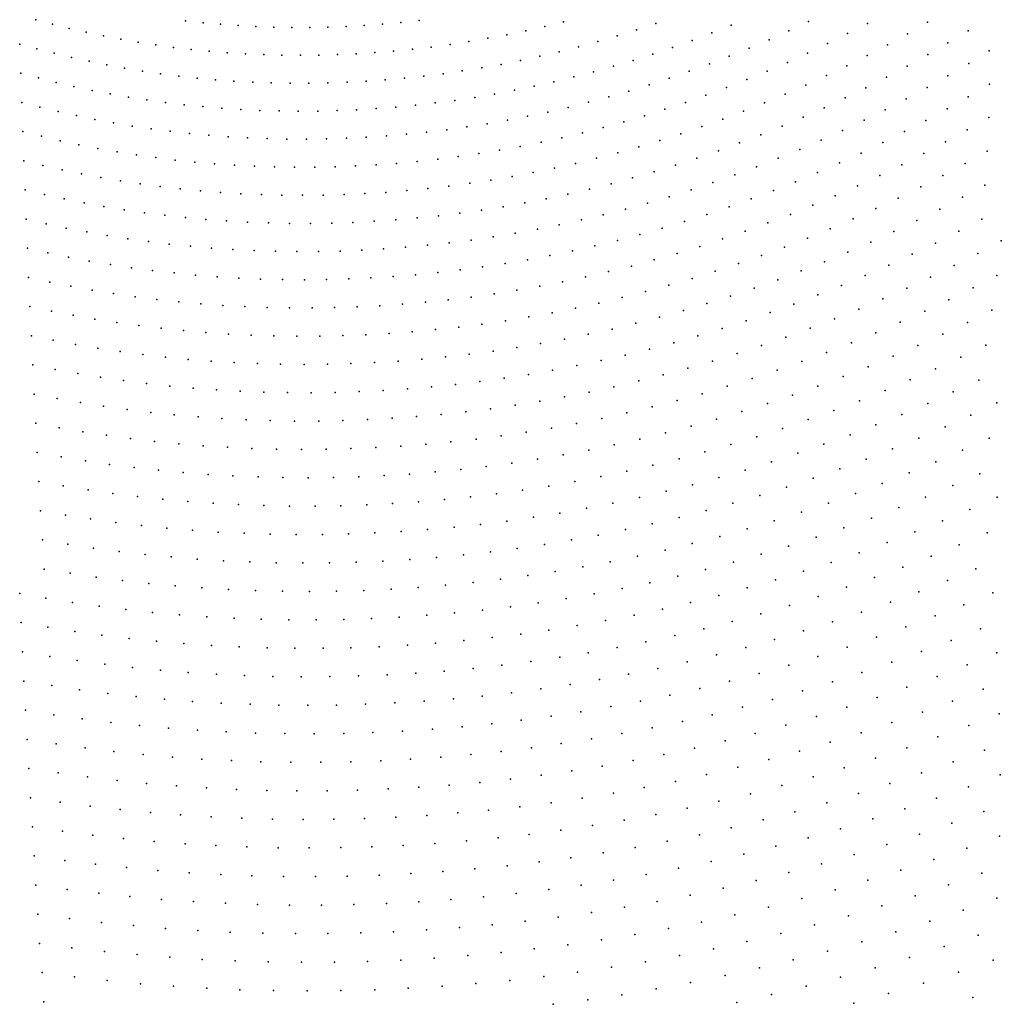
# Model space of a CAD drawing. Header units: metres. Extents: x -51 to 51, y -51 to 51.
# Tile 15 of 46: x 0 to 13, y -25 to -13. Entities that reach past the tile are written whole.
import ezdxf

# ---------------------------------------------------------------- set-up
doc = ezdxf.new("R2010")
doc.units = ezdxf.units.M
for name, color, linetype in [('CLASS_3_LOW_VEGETATION', 7, 'CONTINUOUS'), ('CLASS_4_MED_VEGETATION', 7, 'CONTINUOUS'), ('CLASS_5_HIGH_VEGETATION', 7, 'CONTINUOUS'), ('CLASS_6_BUILDING', 7, 'CONTINUOUS')]:
    doc.layers.add(name, color=color, linetype=linetype)

msp = doc.modelspace()

# ---------------------------------------------------------------- linework, layer by layer
at = {"layer": 'CLASS_3_LOW_VEGETATION'}
for p in [(0.193146, -12.732535, 117.339996), (0.409841, -12.790437, 117.969994), (0.626976, -12.844707, 118.599998), (2.130604, -12.747169, 119.239998), (2.356685, -12.771382, 119.869995), (2.582624, -12.791894, 120.5), (2.811471, -12.808062, 121.129997), (3.040028, -12.820499, 121.759995), (3.271351, -12.82846, 122.389999), (3.503803, -12.832249, 123.019997), (3.735742, -12.832283, 123.649994), (3.970225, -12.827646, 124.279999), (4.204044, -12.819247, 124.909996), (0.847615, -12.895173, 119.229996), (1.068554, -12.941963, 119.860001), (-0.009575, -13.047997, 120.479996), (1.292881, -12.984794, 120.489998), (1.518954, -13.023722, 121.119995), (1.745112, -13.058913, 121.75), (1.97447, -13.089925, 122.379997), (0.209867, -13.109322, 121.110001), (0.432967, -13.166884, 121.739998), (0.658066, -13.220633, 122.369995), (2.203765, -13.117166, 123.009995), (2.436127, -13.140083, 123.639999), (2.669885, -13.158878, 124.269997), (2.903359, -13.173862, 124.899994), (0.883481, -13.270624, 123), (1.112379, -13.316622, 123.629997), (1.341447, -13.358818, 124.259995), (0.001416, -13.425, 124.25), (0.228867, -13.486059, 124.879997), (1.573873, -13.396868, 124.889999)]:
    msp.add_point(p, dxfattribs=at)
at = {"layer": 'CLASS_4_MED_VEGETATION'}
for p in [(4.440253, -12.806057, 125.540001), (4.677206, -12.788528, 126.169998), (4.913265, -12.767233, 126.799995), (5.151473, -12.740973, 127.43), (6.771965, -12.819224, 134.979996), (7.015974, -12.759266, 135.610001), (8.208734, -12.780954, 141.899994), (9.183296, -12.803071, 147.559998), (10.182422, -12.75641, 153.220001), (10.942827, -12.780265, 158.25), (11.718125, -12.764997, 163.279999), (6.036911, -12.973173, 133.089996), (6.282355, -12.926191, 133.720001), (6.526351, -12.875402, 134.349991), (7.710186, -12.941297, 140.639999), (7.960468, -12.863013, 141.270004), (8.931821, -12.903211, 146.929993), (9.9274, -12.876407, 152.589996), (10.687176, -12.913131, 157.619995), (11.459392, -12.913659, 162.649994), (12.245498, -12.87438, 167.679993), (5.303774, -13.08604, 131.199997), (5.548331, -13.052721, 131.830002), (5.791677, -13.015568, 132.459991), (7.210206, -13.08269, 139.37999), (7.459536, -13.014812, 140.009995), (8.425055, -13.090071, 145.669998), (8.677989, -12.999594, 146.300003), (9.415627, -13.100368, 151.330002), (9.671237, -12.991444, 151.959991), (10.428563, -13.042306, 156.98999), (11.200582, -13.055873, 162.019989), (11.984015, -13.032666, 167.050003), (3.139688, -13.184316, 125.529999), (3.37558, -13.190941, 126.159996), (3.614181, -13.192905, 126.790001), (3.853803, -13.190557, 127.419998), (4.092759, -13.184361, 128.050003), (4.334191, -13.173315, 128.679993), (4.574802, -13.158418, 129.309998), (4.817728, -13.138552, 129.940002), (5.061278, -13.114218, 130.569992), (6.709498, -13.205226, 138.119995), (6.959097, -13.146734, 138.75), (8.169924, -13.176737, 145.039993), (9.15748, -13.205508, 150.699997), (10.168643, -13.166444, 156.360001), (10.938622, -13.194386, 161.389999), (11.722301, -13.18438, 166.419998), (12.516352, -13.137046, 171.449997), (5.957788, -13.354285, 136.229996), (6.207139, -13.309772, 136.860001), (6.458282, -13.25985, 137.48999), (7.65983, -13.334538, 143.779999), (7.914277, -13.258534, 144.410004), (8.900099, -13.304597, 150.069992), (9.909135, -13.284331, 155.729996), (10.675189, -13.327795, 160.759995), (11.457248, -13.332394, 165.789993), (12.251987, -13.298405, 170.819992), (1.807961, -13.430861, 125.519997), (2.041999, -13.460999, 126.149994), (2.279195, -13.486771, 126.779999), (5.208319, -13.461568, 134.339996), (5.458297, -13.430191, 134.970001), (5.707057, -13.394892, 135.599991), (7.148428, -13.473066, 142.520004), (7.40343, -13.406657, 143.149994), (8.640342, -13.399837, 149.440002), (9.646904, -13.39841, 155.099991), (10.412021, -13.454813, 160.12999), (11.19055, -13.475232, 165.160004), (11.984097, -13.456069, 170.190002), (0.456724, -13.543302, 125.509995), (0.688221, -13.596594, 126.139999), (2.51619, -13.508659, 127.409996), (2.756203, -13.526041, 128.039993), (2.997516, -13.539151, 128.669998), (3.238396, -13.548347, 129.300003), (3.482075, -13.552832, 129.929993), (3.725167, -13.553387, 130.559998), (3.970902, -13.5491, 131.190002), (4.217548, -13.540362, 131.819992), (4.463372, -13.527688, 132.449997), (4.711596, -13.509987, 133.080002), (4.958841, -13.488349, 133.709991), (6.634774, -13.593221, 141.259995), (6.891634, -13.535551, 141.889999), (8.120562, -13.574448, 148.179993), (8.379911, -13.490117, 148.809998), (9.121143, -13.610298, 153.839996), (9.385303, -13.506291, 154.470001), (10.145946, -13.578009, 159.5), (10.923965, -13.611547, 164.529999), (11.714388, -13.608494, 169.559998), (12.518826, -13.565167, 174.589996), (0.921644, -13.645913, 126.769997), (1.155254, -13.691348, 127.399994), (1.392318, -13.732599, 128.029999), (5.868037, -13.736088, 139.369995), (6.122882, -13.693441, 140), (6.379603, -13.645316, 140.62999), (7.598878, -13.729382, 146.919998), (7.859079, -13.654851, 147.550003), (8.856154, -13.709252, 153.209991), (9.880358, -13.694864, 158.869995), (12.246359, -13.727327, 173.959991), (0.014725, -13.801992, 128.020004), (0.2469, -13.862803, 128.649994), (1.629419, -13.76993, 128.660004), (1.869843, -13.802926, 129.289993), (2.11184, -13.831711, 129.919998), (2.353646, -13.856529, 130.550003), (4.847378, -13.861897, 136.849991), (5.102234, -13.837296, 137.479996), (5.355947, -13.808678, 138.110001), (5.611805, -13.774742, 138.73999), (7.074329, -13.865578, 145.660004), (7.336709, -13.799941, 146.289993), (8.592115, -13.802104, 152.580002), (9.612027, -13.807823, 158.23999), (10.654286, -13.744029, 163.899994), (11.444635, -13.754266, 168.929993), (0.482813, -13.91963, 129.279999), (0.719007, -13.972513, 129.910004), (2.598567, -13.876794, 131.179993), (2.84314, -13.893067, 131.809998), (3.09068, -13.904649, 132.440002), (3.339416, -13.911814, 133.069992), (3.58757, -13.914966, 133.699997), (3.838459, -13.913222, 134.330002), (4.088606, -13.907455, 134.959991), (4.341329, -13.896667, 135.589996), (4.594844, -13.881293, 136.220001), (6.55101, -13.981341, 144.399994), (6.81353, -13.925473, 145.029999), (8.060575, -13.973852, 151.319992), (8.325766, -13.890991, 151.949997), (9.342707, -13.915639, 157.610001), (10.112683, -13.992117, 162.639999), (10.384951, -13.870032, 163.269989), (11.171599, -13.896196, 168.300003), (11.973691, -13.882709, 173.330002), (12.510794, -13.996629, 177.729996), (0.958817, -14.021255, 130.539993), (1.200475, -14.065866, 131.169998), (1.442186, -14.10647, 131.800003), (5.765897, -14.119045, 142.509995), (6.027961, -14.077724, 143.139999), (6.290264, -14.031562, 143.770004), (7.793238, -14.052693, 150.690002), (8.803206, -14.114775, 156.349991), (9.074204, -14.017206, 156.979996), (9.839263, -14.108979, 162.009995), (10.898756, -14.031514, 167.669998), (11.697553, -14.03425, 172.699997), (0.027028, -14.178975, 131.789993), (0.267303, -14.239492, 132.419998), (1.687318, -14.142703, 132.429993), (1.93235, -14.174896, 133.059998), (2.180663, -14.202566, 133.690002), (2.430457, -14.225876, 134.319992), (2.679914, -14.245108, 134.949997), (4.725263, -14.235234, 139.98999), (4.985488, -14.212978, 140.619995), (5.24457, -14.186619, 141.25), (5.505888, -14.154878, 141.87999), (7.259315, -14.194422, 149.429993), (7.525543, -14.126509, 150.059998), (8.533241, -14.206161, 155.720001), (9.566524, -14.219448, 161.37999), (10.622795, -14.162904, 167.039993), (11.421451, -14.179046, 172.069992), (12.231807, -14.157932, 177.099991), (0.507881, -14.295982, 133.050003), (0.752176, -14.348299, 133.679993), (2.932435, -14.259601, 135.580002), (3.18446, -14.269999, 136.209991), (3.439395, -14.275519, 136.839996), (3.695417, -14.276481, 137.470001), (3.950703, -14.273334, 138.099991), (4.208656, -14.26511, 138.729996), (4.46571, -14.252773, 139.360001), (6.456547, -14.370161, 147.539993), (6.724733, -14.316266, 148.169998), (6.991191, -14.258249, 148.800003), (7.988147, -14.37569, 154.459991), (8.260948, -14.293489, 155.089996), (9.291104, -14.325887, 160.75), (10.345514, -14.28899, 166.410004), (11.142041, -14.319905, 171.440002), (11.952698, -14.312361, 176.470001), (0.996622, -14.396545, 134.309998), (1.244655, -14.440459, 134.940002), (1.494451, -14.480086, 135.569992), (5.65473, -14.501493, 145.649994), (5.922335, -14.462378, 146.279999), (6.188462, -14.419101, 146.910004), (7.716694, -14.451827, 153.830002), (9.016586, -14.425995, 160.119995), (10.06877, -14.408539, 165.779999), (10.861141, -14.455387, 170.809998), (11.67009, -14.462852, 175.839996), (12.492154, -14.431207, 180.869995), (0.039964, -14.555946, 135.559998), (0.286647, -14.61619, 136.190002), (1.744164, -14.515589, 136.199997), (1.997258, -14.546528, 136.830002), (2.25011, -14.573316, 137.459991), (2.506197, -14.595393, 138.089996), (2.763666, -14.612958, 138.720001), (3.020652, -14.626343, 139.349991), (4.065341, -14.632771, 141.869995), (4.327612, -14.623075, 142.5), (4.592475, -14.60812, 143.12999), (4.856279, -14.588966, 143.759995), (5.122501, -14.564434, 144.389999), (5.389271, -14.535054, 145.020004), (7.171195, -14.58986, 152.569992), (7.443167, -14.52383, 153.199997), (8.461864, -14.612799, 158.860001), (8.739558, -14.52201, 159.48999), (9.510317, -14.633053, 164.519989), (9.789162, -14.524035, 165.149994), (10.580631, -14.58419, 170.179993), (11.385818, -14.607896, 175.209991), (12.206604, -14.591484, 180.23999), (0.535372, -14.672236, 136.819992), (0.784271, -14.724129, 137.449997), (3.280643, -14.634802, 139.979996), (3.539987, -14.639066, 140.610001), (3.802176, -14.638267, 141.23999), (6.351341, -14.759441, 150.679993), (6.623402, -14.708492, 151.309998), (6.897318, -14.651711, 151.940002), (8.185397, -14.697369, 158.229996), (9.228774, -14.737946, 163.889999), (10.297067, -14.708924, 169.550003), (11.101784, -14.746124, 174.580002), (11.919214, -14.74625, 179.610001), (1.03686, -14.771656, 138.080002), (1.289464, -14.81499, 138.709991), (1.545622, -14.853803, 139.339996), (5.532829, -14.8839, 148.789993), (5.80597, -14.847158, 149.419998), (6.077631, -14.806163, 150.050003), (7.629391, -14.852011, 156.970001), (7.906675, -14.777759, 157.599991), (8.94641, -14.837521, 163.259995), (10.014126, -14.827035, 168.919998), (10.814508, -14.880271, 173.949997), (12.460989, -14.870192, 184.009995), (0.055356, -14.932899, 139.330002), (0.306623, -14.992866, 139.959991), (1.803454, -14.888169, 139.970001), (2.061061, -14.918299, 140.599991), (2.322005, -14.943676, 141.229996), (2.58256, -14.964792, 141.860001), (2.846299, -14.981009, 142.48999), (3.111316, -14.992567, 143.119995), (3.375698, -14.999844, 143.75), (3.643023, -15.002008, 144.37999), (3.909545, -14.999882, 145.009995), (4.178844, -14.992512, 145.639999), (4.449, -14.980306, 146.270004), (4.718102, -14.963811, 146.899994), (4.989716, -14.941879, 147.529999), (5.260107, -14.915668, 148.160004), (7.070471, -14.986878, 155.709991), (7.350023, -14.922035, 156.339996), (8.665144, -14.930722, 162.62999), (9.728302, -14.940997, 168.289993), (10.527707, -15.007652, 173.319992), (11.631904, -14.894068, 178.979996), (0.56175, -15.04852, 140.589996), (0.818841, -15.099815, 141.220001), (6.513037, -15.100276, 154.449997), (6.792666, -15.045722, 155.080002), (8.099051, -15.10239, 161.369995), (8.381439, -15.019704, 162), (9.441493, -15.049551, 167.660004), (10.237836, -15.130867, 172.690002), (11.341162, -15.037796, 178.349991), (12.170656, -15.027755, 183.37999), (1.075971, -15.146832, 141.849991), (1.336758, -15.189293, 142.479996), (1.597422, -15.227442, 143.110001), (1.8616, -15.260876, 143.73999), (5.400169, -15.266023, 151.929993), (5.676977, -15.232514, 152.559998), (5.956025, -15.193274, 153.190002), (6.235357, -15.148935, 153.819992), (7.529413, -15.253922, 160.110001), (7.814399, -15.1808, 160.73999), (8.867181, -15.249352, 166.399994), (9.155648, -15.15158, 167.029999), (9.946813, -15.248587, 172.059998), (11.050742, -15.174621, 177.720001), (11.876698, -15.18123, 182.75), (0.069603, -15.309842, 143.099991), (0.329108, -15.369478, 143.729996), (2.127357, -15.289714, 144.369995), (2.392744, -15.314203, 145), (2.661417, -15.333749, 145.62999), (2.929552, -15.348929, 146.259995), (3.200813, -15.359022, 146.889999), (3.473244, -15.364312, 147.520004), (3.744884, -15.365223, 148.149994), (4.019399, -15.360838, 148.779999), (4.292953, -15.352071, 149.410004), (4.569207, -15.337874, 150.039993), (4.846198, -15.31871, 150.669998), (5.121969, -15.295175, 151.300003), (6.960709, -15.383492, 158.849991), (7.246061, -15.32088, 159.479996), (8.579902, -15.340673, 165.769989), (9.656615, -15.359632, 171.429993), (10.757064, -15.307264, 177.089996), (11.582908, -15.327663, 182.119995), (12.42078, -15.310305, 187.149994), (0.58876, -15.424768, 144.360001), (0.852244, -15.475552, 144.98999), (1.117607, -15.521817, 145.619995), (6.391857, -15.492201, 157.589996), (6.677196, -15.440038, 158.220001), (7.999963, -15.509288, 164.509995), (8.290174, -15.427676, 165.139999), (9.363609, -15.46639, 170.800003), (10.462062, -15.434331, 176.459991), (11.285664, -15.469907, 181.48999), (12.123869, -15.46651, 186.519989), (1.382872, -15.563685, 146.25), (1.651755, -15.600803, 146.87999), (1.920372, -15.633495, 147.509995), (5.256729, -15.647614, 155.069992), (5.539003, -15.616796, 155.699997), (5.823615, -15.580185, 156.330002), (6.106665, -15.539147, 156.959991), (7.711267, -15.584573, 163.87999), (9.071658, -15.566545, 170.169998), (10.167745, -15.554577, 175.830002), (10.986929, -15.606499, 180.860001), (11.823313, -15.618522, 185.889999), (0.086399, -15.686763, 146.869995), (0.350395, -15.746103, 147.5), (2.192457, -15.661282, 148.139999), (2.466022, -15.684319, 148.770004), (2.739068, -15.702902, 149.399994), (3.015343, -15.716352, 150.029999), (3.290928, -15.725337, 150.660004), (3.569574, -15.729045, 151.289993), (3.849278, -15.727808, 151.919998), (4.128032, -15.722099, 152.550003), (4.409586, -15.71091, 153.179993), (4.690017, -15.695251, 153.809998), (4.973067, -15.673983, 154.440002), (7.13124, -15.720118, 162.619995), (7.420389, -15.655462, 163.25), (8.481851, -15.752654, 168.910004), (8.777077, -15.662345, 169.539993), (9.870429, -15.670515, 175.199997), (10.688726, -15.736127, 180.229996), (11.521089, -15.76481, 185.259995), (0.618331, -15.800907, 148.12999), (0.886279, -15.851243, 148.759995), (1.158025, -15.896878, 149.389999), (6.259829, -15.884013, 160.729996), (6.548938, -15.835213, 161.360001), (6.840086, -15.780331, 161.98999), (8.188018, -15.836476, 168.279999), (9.274817, -15.884492, 173.940002), (9.574033, -15.779696, 174.569992), (10.387339, -15.861426, 179.599991), (11.219245, -15.903992, 184.62999), (1.431561, -15.937838, 150.020004), (1.704856, -15.974282, 150.649994), (1.981725, -16.005785, 151.279999), (2.258182, -16.032753, 151.910004), (5.100537, -16.029055, 158.209991), (5.390218, -16.000469, 158.839996), (5.68038, -15.966656, 159.470001), (5.968983, -15.928319, 160.099991), (7.597235, -15.988835, 167.019989), (7.891821, -15.915854, 167.649994), (8.974797, -15.983699, 173.309998), (10.086723, -15.97982, 178.970001), (0.101958, -16.063677, 150.639999), (0.374283, -16.122658, 151.269989), (2.538054, -16.054621, 152.539993), (2.819303, -16.071592, 153.169998), (3.09988, -16.084003, 153.800003), (3.383623, -16.091097, 154.429993), (3.666519, -16.093622, 155.059998), (3.952408, -16.090689, 155.690002), (4.239236, -16.082672, 156.319992), (4.524952, -16.070091, 156.949997), (4.813389, -16.051847, 157.580002), (7.003553, -16.120361, 165.759995), (7.300465, -16.05732, 166.389999), (8.676042, -16.076262, 172.679993), (9.783102, -16.093803, 178.339996), (10.914022, -16.038834, 184), (0.646651, -16.177082, 151.899994), (0.922926, -16.226774, 152.529999), (1.199074, -16.271881, 153.160004), (6.116927, -16.275473, 163.869995), (6.41168, -16.229383, 164.5), (6.708573, -16.177151, 165.12999), (8.07492, -16.245857, 171.419998), (8.374736, -16.164337, 172.050003), (9.478513, -16.202106, 177.709991), (10.609427, -16.166622, 183.369995), (1.47898, -16.312092, 153.789993), (1.760582, -16.347469, 154.419998), (2.041796, -16.378222, 155.050003), (2.326534, -16.403837, 155.679993), (4.935449, -16.408827, 161.349991), (5.230606, -16.383284, 161.979996), (5.524303, -16.353111, 162.610001), (5.820442, -16.316969, 163.23999), (7.470261, -16.394253, 170.160004), (7.772737, -16.322832, 170.789993), (8.868858, -16.400591, 176.449997), (9.175054, -16.303608, 177.080002), (9.992705, -16.407572, 182.110001), (10.301633, -16.28998, 182.73999), (0.11815, -16.440578, 154.410004), (0.396881, -16.499229, 155.039993), (2.610709, -16.42481, 156.309998), (2.898242, -16.440495, 156.940002), (3.187043, -16.451134, 157.569992), (3.475015, -16.457115, 158.199997), (3.766086, -16.45759, 158.830002), (4.056149, -16.453407, 159.459991), (4.349131, -16.443575, 160.089996), (4.64293, -16.428524, 160.720001), (6.866856, -16.519638, 168.899994), (7.169605, -16.459253, 169.529999), (8.564023, -16.490852, 175.819992), (9.684767, -16.518209, 181.479996), (10.830102, -16.472727, 187.139999), (0.677623, -16.553137, 155.669998), (0.958269, -16.602369, 156.300003), (1.242784, -16.646675, 156.929993), (5.961096, -16.667055, 167.009995), (6.263514, -16.623119, 167.639999), (6.566139, -16.573708, 168.269989), (7.948804, -16.656546, 174.559998), (8.256637, -16.57653, 175.190002), (9.373904, -16.624294, 180.849991), (10.517069, -16.599792, 186.509995), (1.527028, -16.686274, 157.559998), (1.814985, -16.720783, 158.190002), (2.104539, -16.750309, 158.819992), (2.393554, -16.775099, 159.449997), (2.686037, -16.794561, 160.080002), (4.759551, -16.787325, 164.48999), (5.060158, -16.764992, 165.119995), (5.359317, -16.737932, 165.75), (5.661023, -16.704845, 166.37999), (7.642671, -16.729975, 173.929993), (9.064268, -16.723503, 180.220001), (10.204883, -16.719753, 185.87999), (0.137027, -16.817442, 158.179993), (0.420111, -16.875772, 158.809998), (2.977803, -16.809277, 160.709991), (3.272863, -16.818512, 161.339996), (3.569079, -16.822559, 161.970001), (3.864304, -16.821854, 162.599991), (4.162555, -16.815453, 163.229996), (4.459634, -16.804306, 163.860001), (6.7192, -16.91857, 172.039993), (7.027776, -16.86101, 172.669998), (7.334263, -16.798735, 173.300003), (8.438914, -16.906908, 178.959991), (8.751893, -16.818089, 179.589996), (9.889581, -16.835138, 185.25), (0.707253, -16.929234, 159.440002), (0.996316, -16.977791, 160.069992), (1.285139, -17.021555, 160.699997), (6.104419, -17.016174, 170.779999), (6.410689, -16.970533, 171.410004), (8.12751, -16.988981, 178.330002), (9.258225, -17.047184, 183.98999), (9.575368, -16.943489, 184.619995), (1.577788, -17.060198, 161.330002), (1.870016, -17.094019, 161.959991), (2.165908, -17.122557, 162.589996), (2.463292, -17.14596, 163.220001), (2.759984, -17.164518, 163.849991), (3.060081, -17.177561, 164.479996), (4.267565, -17.177834, 167), (4.572841, -17.164303, 167.62999), (4.876777, -17.145943, 168.259995), (5.183466, -17.121565, 168.889999), (5.490715, -17.091707, 169.519989), (5.796342, -17.057043, 170.149994), (7.501588, -17.137037, 177.069992), (7.813649, -17.066336, 177.699997), (8.940318, -17.145018, 183.360001), (0.154531, -17.194307, 161.949997), (0.44608, -17.252235, 162.580002), (0.737514, -17.305292, 163.209991), (3.359302, -17.185757, 165.110001), (3.66175, -17.188284, 165.73999), (3.965234, -17.18548, 166.369995), (6.872845, -17.263187, 175.809998), (7.187259, -17.202967, 176.440002), (8.623857, -17.235941, 182.729996), (1.032967, -17.353283, 163.839996), (1.330247, -17.396214, 164.470001), (5.934381, -17.408297, 173.919998), (6.246298, -17.365793, 174.550003), (6.560565, -17.31691, 175.179993), (7.987321, -17.401447, 181.470001), (8.304749, -17.322104, 182.099991), (1.627139, -17.434235, 165.099991), (1.927808, -17.466936, 165.729996), (2.227904, -17.494713, 166.360001), (2.531607, -17.51701, 166.98999), (2.836693, -17.534019, 167.619995), (3.140928, -17.546089, 168.25), (3.448502, -17.552446, 168.87999), (3.755036, -17.553864, 169.509995), (4.064724, -17.549423, 170.139999), (4.375326, -17.539513, 170.769989), (4.684606, -17.524672, 171.399994), (4.996746, -17.503763, 172.029999), (5.307376, -17.477945, 172.660004), (5.620667, -17.445927, 173.289993), (7.34732, -17.544666, 180.209991), (7.667439, -17.475969, 180.839996), (9.131432, -17.47053, 187.12999), (0.174812, -17.571131, 165.720001), (0.470621, -17.628719, 166.349991), (0.770565, -17.681217, 166.979996), (6.708957, -17.663832, 178.949997), (7.029222, -17.606697, 179.580002), (8.484709, -17.653906, 185.869995), (8.807295, -17.565708, 186.5), (1.070249, -17.728727, 167.610001), (1.373908, -17.770971, 168.23999), (1.679294, -17.807997, 168.869995), (5.751217, -17.799944, 177.059998), (6.070933, -17.760044, 177.690002), (6.390932, -17.714407, 178.319992), (8.15948, -17.737234, 185.23999), (1.98414, -17.840002, 169.5), (2.292707, -17.866495, 170.12999), (2.600547, -17.887955, 170.759995), (2.91193, -17.903742, 171.389999), (3.224583, -17.914099, 172.019989), (3.536223, -17.919415, 172.649994), (3.851127, -17.918829, 173.279999), (4.164828, -17.91321, 173.910004), (4.481601, -17.901546, 174.539993), (4.79916, -17.884277, 175.169998), (5.115227, -17.861994, 175.800003), (5.434065, -17.833464, 176.429993), (7.510144, -17.885195, 183.979996), (7.833861, -17.814632, 184.610001), (0.193627, -17.947958, 169.48999), (0.497992, -18.005116, 170.119995), (0.802136, -18.057194, 170.75), (6.534037, -18.063559, 182.089996), (6.860134, -18.00968, 182.720001), (7.184075, -17.950804, 183.349991), (1.110372, -18.103981, 171.37999), (1.418198, -18.145664, 172.009995), (1.729949, -18.181885, 172.639999), (5.559222, -18.189434, 180.199997), (5.884582, -18.153032, 180.830002), (6.208079, -18.111572, 181.459991), (2.043323, -18.212738, 173.269989), (2.356001, -18.238459, 173.899994), (2.67234, -18.258472, 174.529999), (2.98779, -18.273352, 175.160004), (3.306717, -18.282366, 175.789993), (3.626793, -18.285801, 176.419998), (3.945691, -18.284107, 177.050003), (4.267776, -18.276323, 177.679993), (4.588487, -18.263418, 178.309998), (4.912184, -18.244278, 178.940002), (5.236537, -18.2194, 179.569992), (7.341744, -18.293764, 187.119995), (0.213074, -18.324762, 173.259995), (0.523844, -18.381536, 173.889999), (0.836588, -18.433027, 174.519989), (6.677732, -18.412477, 185.860001), (7.009741, -18.356108, 186.48999), (1.148962, -18.479317, 175.149994), (1.465379, -18.520119, 175.779999), (1.781233, -18.555704, 176.410004), (5.356271, -18.577244, 183.339996), (5.687244, -18.544512, 183.970001), (6.016372, -18.506618, 184.599991), (6.348073, -18.462111, 185.229996), (0.235437, -18.701519, 177.029999), (2.100956, -18.58563, 177.039993), (2.422193, -18.610031, 177.669998), (2.742573, -18.629202, 178.300003), (3.066549, -18.642473, 178.929993), (3.389471, -18.650509, 179.559998), (3.715796, -18.652487, 180.190002), (4.043148, -18.648746, 180.819992), (4.369151, -18.639784, 181.449997), (4.698257, -18.624544, 182.080002), (5.025816, -18.604105, 182.709991), (0.550328, -18.757929, 177.659988), (0.869468, -18.808914, 178.289993), (1.190484, -18.854454, 178.919998), (1.510975, -18.89468, 179.550003), (1.835456, -18.929224, 180.179993), (2.159216, -18.958439, 180.809998), (5.476609, -18.934896, 187.110001), (0.256196, -19.078279, 180.800003), (2.486784, -18.981798, 181.440002), (2.815751, -18.999485, 182.069992), (3.143698, -19.011841, 182.699997), (3.475167, -19.018101, 183.330002), (3.805416, -19.019035, 183.959991), (4.138988, -19.01372, 184.589996), (4.473459, -19.002544, 185.220001), (4.806408, -18.986067, 185.849991), (5.14237, -18.963121, 186.479996), (0.579779, -19.13422, 181.429993), (0.90298, -19.184763, 182.059998), (1.230381, -19.229679, 182.690002), (1.559553, -19.268991, 183.319992), (1.888044, -19.302885, 183.949997), (2.220464, -19.330891, 184.580002), (0.279962, -19.454987, 184.569992), (2.552001, -19.35347, 185.209991), (2.887278, -19.369997, 185.839996), (3.223836, -19.380701, 186.470001), (3.559206, -19.385981, 187.099991), (0.607573, -19.510542, 185.199997), (0.93951, -19.56045, 185.830002), (1.270909, -19.604851, 186.459991), (1.606455, -19.643423, 187.089996)]:
    msp.add_point(p, dxfattribs=at)
at = {"layer": 'CLASS_5_HIGH_VEGETATION'}
for p in [(12.673292, -15.590899, 190.919998), (12.369678, -15.75284, 190.289993), (12.064217, -15.908989, 189.659988), (11.758977, -16.057894, 189.029999), (12.615973, -16.038767, 194.059998), (11.450165, -16.202448, 188.399994), (12.30759, -16.197557, 193.429993), (11.141829, -16.339809, 187.769989), (11.995442, -16.351995, 192.800003), (11.68361, -16.499104, 192.169998), (12.54952, -16.487207, 197.199997), (11.368193, -16.641752, 191.539993), (12.234443, -16.644222, 196.569992), (11.051298, -16.778473, 190.909988), (10.735098, -16.907942, 190.279999), (11.915585, -16.796778, 195.940002), (10.41559, -17.032812, 189.649994), (11.59507, -16.943325, 195.309998), (12.471946, -16.937525, 200.339996), (10.097028, -17.150501, 189.019989), (11.275099, -17.082481, 194.679993), (12.148067, -17.094074, 199.709991), (9.775346, -17.263504, 188.389999), (10.951626, -17.217024, 194.050003), (11.824568, -17.24309, 199.080002), (9.452733, -17.370552, 187.759995), (10.628948, -17.344234, 193.419998), (11.497373, -17.38748, 198.449997), (12.383179, -17.389481, 203.479996), (10.302958, -17.46674, 192.789993), (11.170819, -17.524393, 197.819992), (12.052511, -17.543896, 202.849991), (9.975868, -17.583195, 192.159988), (10.840759, -17.656584, 197.190002), (12.616711, -17.685991, 207.25), (9.321005, -17.796825, 190.899994), (9.64995, -17.692427, 191.529999), (10.509425, -17.78264, 196.559998), (11.722325, -17.690687, 202.220001), (8.993476, -17.894081, 190.269989), (10.179118, -17.90132, 195.929993), (11.388436, -17.832745, 201.589996), (12.280966, -17.84433, 206.619995), (8.663117, -17.986433, 189.639999), (9.845593, -18.015139, 195.300003), (11.053101, -17.96859, 200.959991), (11.947872, -17.993477, 205.98999), (8.003075, -18.152054, 188.37999), (8.332209, -18.072746, 189.009995), (9.513345, -18.121656, 194.669998), (10.71864, -18.096903, 200.330002), (11.608795, -18.139328, 205.360001), (12.514365, -18.141342, 210.389999), (7.671404, -18.22636, 187.75), (8.84209, -18.318674, 193.409988), (9.178074, -18.223234, 194.039993), (10.380767, -18.220335, 199.699997), (11.268206, -18.278875, 204.729996), (12.171779, -18.297335, 209.759995), (8.507752, -18.406942, 192.779999), (9.704067, -18.447317, 198.440002), (10.044025, -18.336309, 199.069992), (10.926222, -18.412111, 204.099991), (11.827501, -18.446945, 209.12999), (7.835508, -18.566311, 191.519989), (8.170687, -18.490162, 192.149994), (9.36323, -18.552086, 197.809998), (10.585219, -18.537733, 203.470001), (7.159935, -18.702301, 190.259995), (7.497802, -18.637352, 190.889999), (9.023902, -18.649523, 197.179993), (10.240805, -18.658365, 202.839996), (11.481647, -18.590166, 208.5), (12.396203, -18.600828, 213.529999), (6.486451, -18.813187, 189), (6.824307, -18.760338, 189.62999), (8.34117, -18.826986, 195.919998), (8.681658, -18.741875, 196.550003), (9.895342, -18.772669, 202.209991), (11.134338, -18.726982, 207.869995), (12.046731, -18.754211, 212.899994), (5.813646, -18.900068, 187.73999), (6.151062, -18.859243, 188.369995), (7.997966, -18.90694, 195.289993), (9.551249, -18.879477, 201.580002), (10.790292, -18.854755, 207.23999), (11.695621, -18.901112, 212.269989), (12.621146, -18.903959, 217.299988), (7.313041, -19.047359, 194.029999), (7.654444, -18.980694, 194.659988), (8.858461, -19.075449, 200.319992), (9.204042, -18.981167, 200.949997), (10.44045, -18.97883, 206.610001), (11.34764, -19.03875, 211.639999), (12.266485, -19.061119, 216.669998), (6.28409, -19.212393, 192.139999), (6.627762, -19.163233, 192.769989), (6.969224, -19.108782, 193.399994), (8.50997, -19.164536, 199.690002), (9.737561, -19.207712, 205.349991), (10.0895, -19.096483, 205.979996), (10.993645, -19.172743, 211.009995), (11.914813, -19.208801, 216.039993), (5.25726, -19.322575, 190.25), (5.599906, -19.291677, 190.87999), (5.94065, -19.255428, 191.509995), (7.814025, -19.322828, 198.429993), (8.161, -19.247311, 199.059998), (9.387103, -19.311371, 204.720001), (10.638365, -19.300224, 210.37999), (3.89802, -19.384968, 187.729996), (4.235443, -19.378542, 188.360001), (4.576104, -19.365677, 188.98999), (4.917531, -19.346819, 189.619995), (7.117106, -19.456127, 197.169998), (7.464448, -19.393051, 197.800003), (9.033544, -19.409801, 204.089996), (10.28192, -19.421192, 209.75), (11.556906, -19.352898, 215.409988), (12.491491, -19.364622, 220.440002), (6.417715, -19.565332, 195.909988), (6.767369, -19.513853, 196.539993), (8.327003, -19.586403, 202.830002), (8.679341, -19.501816, 203.459991), (9.92443, -19.535646, 209.119995), (11.197537, -19.4904, 214.779999), (12.129922, -19.519001, 219.809998), (1.943661, -19.676235, 187.720001), (2.280024, -19.703522, 188.349991), (5.026946, -19.707987, 193.389999), (5.37516, -19.68119, 194.019989), (5.721496, -19.648937, 194.649994), (6.070648, -19.609846, 195.279999), (7.971871, -19.665649, 202.199997), (9.570807, -19.641245, 208.48999), (10.836825, -19.621302, 214.149994), (11.766707, -19.666708, 219.179993), (0.302032, -19.831701, 188.339996), (2.62025, -19.724724, 188.979996), (2.959429, -19.740398, 189.610001), (3.302275, -19.749825, 190.23999), (3.646277, -19.753286, 190.869995), (3.988921, -19.75123, 191.5), (4.334924, -19.742691, 192.12999), (4.679362, -19.728653, 192.759995), (7.263246, -19.804094, 200.940002), (7.618851, -19.737574, 201.569992), (8.851707, -19.837744, 207.229996), (9.211604, -19.74275, 207.860001), (10.474893, -19.745598, 213.519989), (11.401971, -19.80773, 218.549988), (12.345559, -19.828854, 223.580002), (0.638427, -19.886755, 188.970001), (0.97433, -19.936207, 189.599991), (6.198895, -19.964787, 199.050003), (6.554368, -19.917261, 199.679993), (6.90757, -19.86425, 200.309998), (8.491232, -19.926229, 206.599991), (9.752717, -19.971972, 212.259995), (10.116706, -19.860811, 212.889999), (11.035833, -19.942059, 217.919998), (1.314507, -19.979805, 190.229996), (1.653986, -20.017786, 190.860001), (1.99755, -20.049738, 191.48999), (2.342662, -20.075781, 192.119995), (2.686764, -20.096193, 192.75), (4.785685, -20.090885, 196.529999), (5.136971, -20.068987, 197.159988), (5.491308, -20.04027, 197.789993), (5.846131, -20.005293, 198.419998), (7.773922, -20.081814, 205.339996), (8.130298, -20.008215, 205.970001), (9.387861, -20.076519, 211.62999), (10.673315, -20.067081, 217.289993), (11.977044, -19.980179, 222.949997), (-0.01357, -20.147995, 191.479996), (0.324735, -20.208391, 192.110001), (3.034658, -20.110325, 193.37999), (3.381335, -20.118832, 194.009995), (3.731601, -20.120895, 194.639999), (4.082894, -20.116852, 195.269989), (4.432654, -20.107204, 195.899994), (7.050831, -20.213566, 204.080002), (7.409974, -20.151827, 204.709991), (9.022263, -20.174459, 211), (10.30477, -20.188099, 216.659988), (11.606945, -20.124727, 222.319992), (12.561725, -20.138355, 227.349991), (0.667531, -20.263008, 192.73999), (1.012262, -20.311792, 193.369995), (1.356342, -20.354862, 194), (6.330224, -20.318756, 202.819992), (6.689229, -20.269762, 203.449997), (8.294273, -20.348507, 209.73999), (8.656037, -20.265793, 210.369995), (9.935187, -20.302406, 216.029999), (11.240334, -20.25975, 221.690002), (12.187914, -20.293308, 226.720001), (1.704635, -20.391876, 194.62999), (2.052068, -20.423166, 195.259995), (2.403521, -20.448229, 195.889999), (2.756401, -20.467226, 196.519989), (3.108102, -20.480501, 197.149994), (4.175075, -20.482822, 199.039993), (4.533498, -20.471016, 199.669998), (4.890212, -20.453526, 200.300003), (5.250099, -20.429174, 200.929993), (5.608062, -20.399166, 201.559998), (5.968972, -20.362156, 202.190002), (7.92717, -20.426746, 209.110001), (9.564687, -20.410007, 215.399994), (10.86747, -20.390816, 221.059998), (11.81745, -20.438513, 226.089996), (0.003403, -20.525002, 195.25), (0.350583, -20.585016, 195.87999), (3.463519, -20.487299, 197.779999), (3.817544, -20.48838, 198.409988), (7.19226, -20.563505, 207.849991), (7.559793, -20.498407, 208.479996), (8.826449, -20.602942, 214.139999), (9.193391, -20.510902, 214.769989), (10.49339, -20.515083, 220.429993), (11.440511, -20.579817, 225.459991), (12.404349, -20.603073, 230.48999), (0.697268, -20.639227, 196.509995), (1.048391, -20.687452, 197.139999), (1.401337, -20.729689, 197.769989), (6.094944, -20.718082, 205.959991), (6.462238, -20.672489, 206.589996), (6.824687, -20.622049, 207.220001), (8.453944, -20.690531, 213.509995), (10.118219, -20.632549, 219.799988), (11.062175, -20.714237, 224.830002), (1.753471, -20.766102, 198.399994), (2.109753, -20.796261, 199.029999), (2.465008, -20.820589, 199.659988), (2.82421, -20.838491, 200.289993), (3.184714, -20.850182, 200.919998), (3.543868, -20.856056, 201.550003), (3.906653, -20.855253, 202.179993), (4.267871, -20.848652, 202.809998), (4.632503, -20.835218, 203.440002), (4.997891, -20.815397, 204.069992), (5.361387, -20.789816, 204.699997), (5.727956, -20.757183, 205.330002), (7.707741, -20.845655, 212.25), (8.081001, -20.771431, 212.87999), (9.370179, -20.844786, 218.539993), (9.742078, -20.743214, 219.169998), (10.682567, -20.841768, 224.199997), (12.023582, -20.754801, 229.860001), (0.023561, -20.901987, 199.019989), (0.374596, -20.961653, 199.649994), (6.965861, -20.972425, 210.98999), (7.334281, -20.913216, 211.619995), (8.992489, -20.94194, 217.909988), (10.301811, -20.962399, 223.569992), (11.641232, -20.899561, 229.229996), (12.616363, -20.91547, 234.259995), (0.730201, -21.01532, 200.279999), (1.085151, -21.063066, 200.909988), (1.444479, -21.104626, 201.539993), (5.845966, -21.115702, 209.099991), (6.219034, -21.074545, 209.729996), (6.592371, -21.026793, 210.360001), (8.235416, -21.115875, 216.649994), (8.614195, -21.032299, 217.279999), (9.925179, -21.073709, 222.940002), (11.257429, -21.037346, 228.599991), (12.23025, -21.070757, 233.62999), (1.805516, -21.140039, 202.169998), (2.165573, -21.169523, 202.800003), (2.529708, -21.192553, 203.429993), (2.892644, -21.209656, 204.059998), (3.25945, -21.220133, 204.690002), (3.624839, -21.224693, 205.319992), (3.993881, -21.222464, 205.949997), (4.363875, -21.213806, 206.580002), (4.73471, -21.198689, 207.209991), (5.106271, -21.177078, 207.839996), (5.473283, -21.150286, 208.470001), (7.856277, -21.192673, 216.019989), (9.54253, -21.180639, 222.309998), (10.872298, -21.168144, 227.970001), (11.842499, -21.218985, 233), (0.041846, -21.278961, 202.789993), (0.401847, -21.338219, 203.419998), (7.102597, -21.324253, 214.759995), (7.482085, -21.26088, 215.389999), (8.775025, -21.373816, 221.049988), (9.159104, -21.280674, 221.679993), (10.491164, -21.289394, 227.339996), (11.453235, -21.360142, 232.369995), (0.761247, -21.39146, 204.050003), (1.125159, -21.438494, 204.679993), (1.490873, -21.479322, 205.309998), (5.964582, -21.474035, 212.869995), (6.343726, -21.430811, 213.5), (6.723104, -21.38089, 214.12999), (8.390416, -21.460073, 220.419998), (10.103784, -21.406303, 226.709991), (11.067834, -21.49152, 231.73999), (12.43746, -21.386381, 237.399994), (1.858282, -21.513895, 205.940002), (2.222021, -21.542709, 206.569992), (2.592493, -21.564726, 207.199997), (2.964338, -21.580359, 207.830002), (3.337444, -21.589563, 208.459991), (3.711702, -21.592304, 209.089996), (4.081727, -21.58954, 209.720001), (4.457951, -21.579342, 210.349991), (4.834988, -21.562572, 210.979996), (5.212723, -21.539207, 211.610001), (5.591041, -21.509218, 212.23999), (7.625375, -21.610107, 219.159988), (8.010658, -21.537497, 219.789993), (9.326295, -21.619143, 225.449997), (9.715453, -21.51622, 226.080002), (10.675959, -21.61861, 231.110001), (12.044311, -21.538082, 236.769989), (0.063407, -21.655907, 206.559998), (0.429822, -21.714748, 207.190002), (6.854435, -21.734785, 217.899994), (7.239927, -21.675865, 218.529999), (8.936435, -21.715075, 224.819992), (10.282953, -21.738611, 230.479996), (11.654882, -21.679777, 236.139999), (12.645207, -21.70167, 241.169998), (0.792925, -21.767565, 207.819992), (1.163228, -21.814009, 208.449997), (1.535321, -21.854137, 209.080002), (5.704243, -21.869314, 216.009995), (6.089134, -21.8307, 216.639999), (6.469021, -21.786884, 217.269989), (8.160455, -21.884007, 223.559998), (8.551322, -21.801937, 224.190002), (9.888944, -21.851522, 229.849991), (11.258754, -21.817242, 235.509995), (12.252001, -21.853865, 240.539993), (1.909097, -21.887901, 209.709991), (2.284447, -21.915257, 210.339996), (2.655905, -21.936808, 210.970001), (3.034067, -21.951311, 211.599991), (3.413472, -21.95928, 212.229996), (3.794005, -21.960678, 212.860001), (4.175552, -21.955467, 213.48999), (4.552643, -21.944731, 214.119995), (4.935879, -21.926302, 214.75), (5.319785, -21.901173, 215.37999), (7.769257, -21.95911, 222.929993), (9.494059, -21.957346, 229.220001), (10.861313, -21.947531, 234.87999), (11.851866, -22.001896, 239.909988), (0.083004, -22.032845, 210.330002), (0.455825, -22.091299, 210.959991), (6.986366, -22.088474, 221.669998), (7.377853, -22.027262, 222.299988), (9.103808, -22.053856, 228.589996), (10.462687, -22.070633, 234.25), (0.830641, -22.143425, 211.589996), (1.201927, -22.189472, 212.220001), (1.580399, -22.228891, 212.849991), (1.960541, -22.261839, 213.479996), (5.427458, -22.262974, 219.149994), (5.818052, -22.229233, 219.779999), (6.209047, -22.188633, 220.409988), (6.600324, -22.141153, 221.039993), (8.310838, -22.23028, 227.330002), (8.707573, -22.145605, 227.959991), (10.063005, -22.18655, 233.619995), (11.450231, -22.142662, 239.279999), (12.454977, -22.172266, 244.309998), (2.342242, -22.288267, 214.110001), (2.725389, -22.308138, 214.73999), (3.104421, -22.322165, 215.369995), (3.490121, -22.328884, 216), (3.876928, -22.328928, 216.62999), (4.264726, -22.32226, 217.259995), (4.653399, -22.308842, 217.889999), (5.037385, -22.289879, 218.519989), (7.516374, -22.378441, 226.069992), (7.91373, -22.307888, 226.699997), (9.266459, -22.394566, 232.360001), (9.66784, -22.292921, 232.98999), (11.047228, -22.276155, 238.649994), (12.049397, -22.3237, 243.679993), (0.103233, -22.409763, 214.099991), (0.48246, -22.467821, 214.729996), (0.863675, -22.519445, 215.360001), (6.726909, -22.496801, 224.809998), (7.124373, -22.440216, 225.440002), (8.864405, -22.489025, 231.729996), (10.243134, -22.518801, 237.389999), (10.642985, -22.402369, 238.019989), (11.642261, -22.467773, 243.049988), (12.658496, -22.490339, 248.080002), (1.246767, -22.564583, 215.98999), (1.626107, -22.603584, 216.619995), (2.012614, -22.635702, 217.25), (5.535743, -22.624609, 222.919998), (5.932471, -22.588976, 223.549988), (6.329567, -22.546381, 224.179993), (8.461808, -22.576315, 231.099991), (9.836835, -22.630547, 236.759995), (11.2337, -22.604481, 242.419998), (12.247478, -22.645184, 247.449997), (2.400664, -22.661194, 217.87999), (2.790145, -22.680021, 218.509995), (3.18094, -22.692137, 219.139999), (3.567394, -22.698376, 219.769989), (3.960473, -22.697054, 220.399994), (4.354518, -22.688913, 221.029999), (4.749412, -22.67392, 221.659988), (5.145035, -22.652044, 222.289993), (7.661038, -22.727533, 229.839996), (8.058793, -22.656437, 230.470001), (9.429688, -22.735014, 236.12999), (10.829397, -22.731173, 241.789993), (0.124095, -22.786663, 217.869995), (0.509728, -22.844315, 218.5), (0.89734, -22.895422, 219.12999), (6.450691, -22.903946, 227.949997), (6.854096, -22.852255, 228.580002), (7.257587, -22.793459, 229.209991), (9.02182, -22.832199, 235.5), (10.418415, -22.853231, 241.159988), (11.834845, -22.792578, 246.819992), (1.28682, -22.939938, 219.759995), (1.678056, -22.977808, 220.389999), (2.065315, -23.009497, 221.019989), (5.247857, -23.015284, 226.059998), (5.650249, -22.984697, 226.690002), (6.047497, -22.948544, 227.319992), (8.210064, -23.002754, 234.23999), (8.613364, -22.922112, 234.869995), (10.006404, -22.967907, 240.529999), (11.426331, -22.929724, 246.189987), (2.459714, -23.034042, 221.649994), (2.855526, -23.051811, 222.279999), (3.252634, -23.062763, 222.909988), (3.650922, -23.066862, 223.539993), (4.044638, -23.065058, 224.169998), (4.444929, -23.055433, 224.799988), (4.846042, -23.038853, 225.429993), (7.391398, -23.14649, 232.979996), (7.800834, -23.078245, 233.610001), (9.593493, -23.075205, 239.899994), (11.010904, -23.06229, 245.559998), (0.151245, -23.163507, 221.639999), (0.537628, -23.220778, 222.269989), (0.931637, -23.27136, 222.899994), (6.57242, -23.261318, 231.720001), (6.981884, -23.20751, 232.349991), (8.771188, -23.265528, 238.639999), (9.179818, -23.175123, 239.269989), (10.594265, -23.187382, 244.929993), (11.614001, -23.257408, 249.959991), (1.327505, -23.315239, 223.529999), (1.725116, -23.352367, 224.159988), (2.124355, -23.3827, 224.789993), (2.519392, -23.406805, 225.419998), (4.943288, -23.403641, 229.199997), (5.351292, -23.378366, 229.830002), (5.759844, -23.345972, 230.459991), (6.168821, -23.306427, 231.089996), (8.356394, -23.350811, 238.009995), (10.176544, -23.304996, 244.299988), (11.192974, -23.393116, 249.330002), (0.173465, -23.540361, 225.409988), (2.921533, -23.423508, 226.049988), (3.324952, -23.433289, 226.679993), (3.72953, -23.436106, 227.309998), (4.135145, -23.431925, 227.940002), (4.535958, -23.421818, 228.569992), (7.525807, -23.499317, 236.75), (7.941223, -23.428736, 237.37999), (9.344139, -23.515516, 243.039993), (9.757877, -23.415134, 243.669998), (10.770683, -23.521254, 248.699997), (0.571922, -23.597071, 226.039993), (0.966566, -23.647257, 226.669998), (6.285151, -23.665611, 234.860001), (6.70052, -23.616871, 235.48999), (7.110274, -23.562569, 236.119995), (8.924001, -23.610811, 242.409988), (10.347259, -23.641817, 248.069992), (1.36882, -23.690489, 227.299988), (1.772805, -23.726864, 227.929993), (2.178406, -23.756332, 228.559998), (2.585502, -23.778852, 229.190002), (4.633412, -23.786936, 232.339996), (5.04115, -23.768278, 232.970001), (5.455339, -23.741291, 233.599991), (5.870049, -23.707077, 234.229996), (8.082207, -23.779009, 241.149994), (8.503313, -23.698637, 241.779999), (9.928638, -23.752382, 247.439987), (0.196318, -23.917196, 229.179993), (2.988167, -23.795109, 229.819992), (3.397895, -23.803707, 230.449997), (3.80876, -23.805233, 231.080002), (4.220641, -23.799652, 231.709991), (7.245103, -23.915657, 239.889999), (7.660814, -23.851934, 240.519989), (9.503385, -23.857904, 246.809998), (0.601178, -23.973463, 229.809998), (1.007991, -24.022861, 230.440002), (6.402088, -24.024614, 238.62999), (6.823544, -23.973835, 239.259995), (8.650822, -24.046232, 245.549988), (9.077401, -23.955853, 246.179993), (1.410766, -24.065685, 231.069992), (1.821125, -24.101295, 231.699997), (2.233085, -24.129892, 232.330002), (2.646526, -24.15143, 232.959991), (3.061326, -24.165869, 233.589996), (3.471462, -24.174017, 234.220001), (3.888613, -24.174242, 234.849991), (4.306756, -24.167253, 235.479996), (4.725767, -24.153023, 236.110001), (5.145519, -24.131514, 236.73999), (5.560001, -24.104057, 237.369995), (5.980864, -24.068016, 238), (8.223783, -24.129059, 244.919998), (0.219803, -24.294006, 232.949997), (7.374782, -24.270283, 243.659988), (7.802325, -24.202433, 244.289993), (9.231384, -24.30065, 249.949997), (0.631067, -24.349825, 233.580002), (1.044275, -24.398664, 234.209991), (6.092288, -24.428783, 241.769989), (6.519631, -24.383438, 242.399994), (6.947173, -24.330612, 243.029999), (8.798921, -24.3936, 249.319992), (1.45931, -24.440474, 234.839996), (1.870074, -24.475662, 235.470001), (2.288393, -24.503376, 236.099991), (2.708176, -24.523922, 236.729996), (3.129301, -24.537262, 237.360001), (3.551644, -24.543356, 237.98999), (3.969088, -24.543135, 238.619995), (4.393492, -24.534727, 239.25), (4.818739, -24.51897, 239.87999), (5.2447, -24.495832, 240.509995), (5.671247, -24.465281, 241.139999), (7.938612, -24.554596, 248.059998), (8.371929, -24.476847, 248.689987), (0.243921, -24.670795, 236.720001), (7.505059, -24.624708, 247.429993), (0.661588, -24.726152, 237.349991), (1.08119, -24.77442, 237.979996), (6.210374, -24.787865, 245.539993), (6.637781, -24.742081, 246.169998), (7.071404, -24.687197, 246.799988), (1.502609, -24.815552, 238.610001), (1.925721, -24.849497, 239.23999), (2.34433, -24.876783, 239.869995), (2.770454, -24.896328, 240.5), (3.197902, -24.908558, 241.12999), (3.626549, -24.913433, 241.759995), (4.056266, -24.910919, 242.389999), (4.480848, -24.902073, 243.019989), (4.912329, -24.884781, 243.649994), (5.344497, -24.860001, 244.279999), (5.777223, -24.827703, 244.909988), (0.274786, -25.047493, 240.48999), (0.692741, -25.102444, 241.119995), (1.118737, -25.150131, 241.75), (1.546538, -25.190571, 242.37999), (5.88381, -25.189964, 248.679993), (6.323106, -25.148264, 249.309998), (6.762666, -25.098894, 249.939987), (1.97602, -25.223719, 243.009995), (2.407059, -25.249525, 243.639999), (2.833359, -25.268646, 244.269989), (3.267129, -25.279757, 244.899994), (3.702077, -25.283405, 245.529999), (4.138075, -25.279554, 246.159988), (4.574993, -25.268173, 246.789993), (5.006536, -25.25045, 247.419998), (5.444909, -25.224016, 248.049988), (0.300261, -25.424227, 244.259995)]:
    msp.add_point(p, dxfattribs=at)
at = {"layer": 'CLASS_6_BUILDING'}
for p in [(12.446106, -22.966354, 251.220001), (12.033626, -23.11414, 250.589996), (12.650966, -23.284117, 254.98999), (12.227394, -23.43828, 254.360001), (11.80223, -23.584797, 253.729996), (11.375608, -23.723654, 253.099991), (12.421717, -23.762112, 258.130005), (10.947668, -23.854845, 252.470001), (11.991015, -23.911884, 257.5), (10.5244, -23.9758, 251.839996), (10.094259, -24.091753, 251.209991), (11.558805, -24.053898, 256.869995), (12.61659, -24.085634, 261.899994), (9.66321, -24.200037, 250.580002), (11.131125, -24.185438, 256.23999), (12.180359, -24.238668, 261.269989), (10.260458, -24.430862, 254.979996), (10.696341, -24.312035, 255.610001), (11.748515, -24.380987, 260.639984), (9.823617, -24.541922, 254.349991), (11.309328, -24.518425, 260.009979), (9.385955, -24.645208, 253.720001), (10.868854, -24.648001, 259.380005), (12.376256, -24.562132, 265.040009), (8.953649, -24.738548, 253.089996), (10.427233, -24.769711, 258.75), (11.932916, -24.710608, 264.410004), (8.075495, -24.906544, 251.830002), (8.514777, -24.82642, 252.459991), (9.984604, -24.883549, 258.119995), (11.488096, -24.85113, 263.779999), (12.566792, -24.888269, 268.809998), (7.196239, -25.043591, 250.569992), (7.635937, -24.97893, 251.199997), (9.547209, -24.987194, 257.48999), (11.041938, -24.983692, 263.149994), (12.117878, -25.039932, 268.179993), (8.658217, -25.17577, 256.22998), (9.103009, -25.085411, 256.859985), (10.594582, -25.108294, 262.519989), (11.667431, -25.18355, 267.549988), (8.212975, -25.25828, 255.599991), (10.15233, -25.22245, 261.889984), (11.215592, -25.319111, 266.919983), (7.327879, -25.398005, 254.339996), (7.767415, -25.332951, 254.970001), (9.252959, -25.432043, 260.630005), (9.703032, -25.331228, 261.259979), (10.768721, -25.443985, 266.290009), (12.303402, -25.368965, 271.949982), (6.882116, -25.457144, 253.709991)]:
    msp.add_point(p, dxfattribs=at)

doc.saveas('drawing.dxf')
